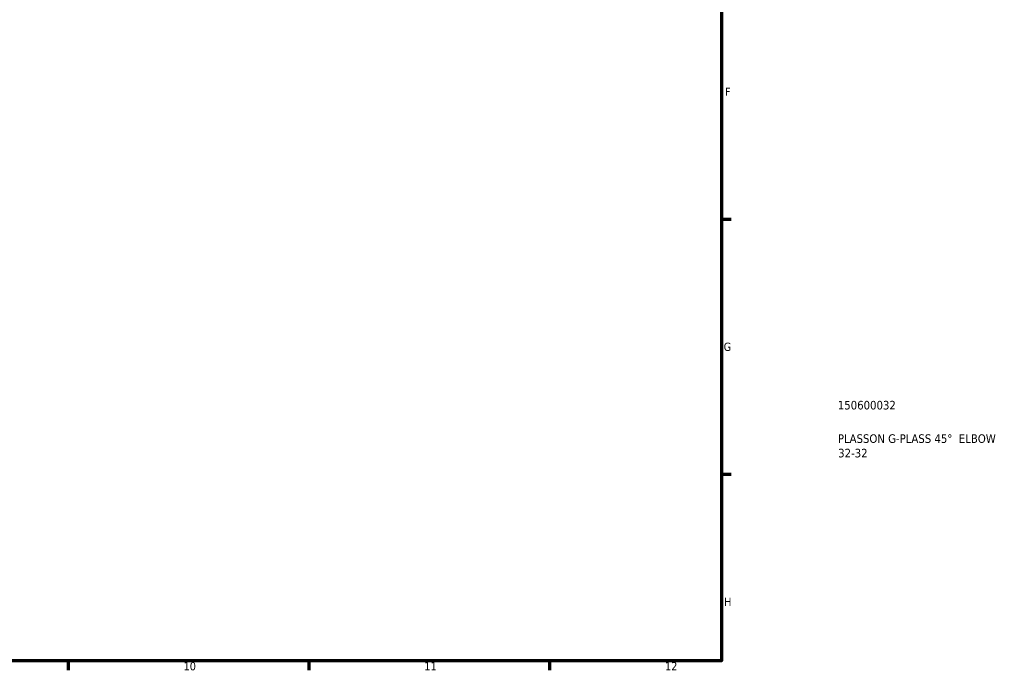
# Model space of a CAD drawing. Header units: millimetres. Extents: x -125 to 905, y -268 to 681.
# Tile 6 of 13: x 617 to 903, y 17 to 207. Entities that reach past the tile are written whole.
import ezdxf

# ---------------------------------------------------------------- set-up
doc = ezdxf.new("R2010")
doc.units = ezdxf.units.MM
doc.layers.add('Border (ANSI)', color=7, linetype='Continuous', lineweight=70)
doc.layers.add('Title (ISO)', color=7, linetype='Continuous', lineweight=50)
doc.styles.add('Note Text (ANSI)', font='tahoma.ttf')
doc.styles.add('Note Text (ISO)', font='tahoma.ttf')

# ---------------------------------------------------------------- blocks, each defined once
blk = doc.blocks.new('Borders Default Border')
at = {"layer": 'Border (ANSI)'}
for p, q in [((821, 148.5), (823.8, 148.5)), ((821, 74.25), (823.8, 74.25)), ((630.75, 20), (630.75, 17.2)), ((700.83, 20), (700.83, 17.2)), ((770.92, 20), (770.92, 17.2))]:
    blk.add_line(p, q, dxfattribs=at)
at = {"layer": 'Border (ANSI)', "flags": 128}
blk.add_lwpolyline([(20, 20), (20, 574), (821, 574), (821, 20), (20, 20)], dxfattribs=at)
at = {"layer": 'Border (ANSI)', "color": 5, "true_color": 0x0000ff, "char_height": 2.4, "attachment_point": 7, "style": 'Note Text (ANSI)'}
for s, insert in [('F', (821.98, 184.43)), ('G', (821.6, 110.13)), ('H', (821.73, 35.93)), ('10', (664.35, 17.15)), ('11', (734.43, 17.2)), ('12', (804.52, 17.2))]:
    blk.add_mtext(s, dxfattribs=dict(at, insert=insert))
blk = doc.blocks.new('Title Blocks ISO')
at = {"layer": 'Title (ISO)', "color": 232, "true_color": 0xca0064, "style": 'Note Text (ISO)'}
for tag, p in [('PART_NUMBER_001', (33.84, 73.13)), ('DESCRIPTION_001', (33.84, 63.4)), ('DESCRIPTION_002', (33.93, 59.18))]:
    blk.add_attdef(tag, p, '', height=2.5, dxfattribs=at)

msp = doc.modelspace()

# ---------------------------------------------------------------- block references
msp.add_blockref('Borders Default Border', (0, 0))
msp.add_blockref('Title Blocks ISO', (821, 20)).add_auto_attribs({'PART_NUMBER_001': '150600032', 'DESCRIPTION_001': 'PLASSON G-PLASS 45°  ELBOW', 'DESCRIPTION_002': '32-32'})

doc.saveas('drawing.dxf')
